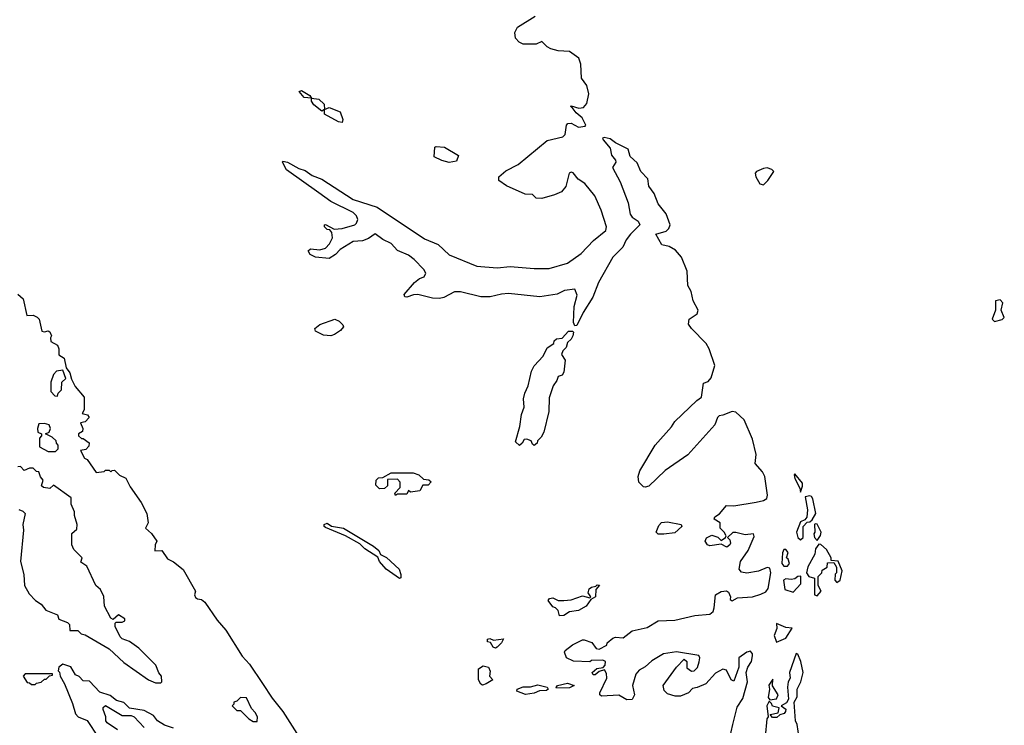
# Model space of a CAD drawing. Extents: x 2472589 to 2662339, y 701009 to 849030.
# Tile 181 of 256: x 2575561 to 2580888, y 781770 to 785585. Entities that reach past the tile are written whole.
import ezdxf

# ---------------------------------------------------------------- set-up
doc = ezdxf.new("R2010")
doc.units = 0

msp = doc.modelspace()

# ---------------------------------------------------------------- linework, layer by layer
at = {"layer": '0CON05XD'}
for points in [[(2579392.5, 781655), (2579419.4, 781775), (2579441.7, 781868.3), (2579472.5, 781915), (2579497.5, 782005), (2579491.2, 782055), (2579500, 782085), (2579520.8, 782115), (2579526, 782145), (2579525.9, 782155.9), (2579515, 782170), (2579495, 782166), (2579451.2, 782135), (2579450.8, 782085), (2579425, 782009.2), (2579409.2, 782015), (2579385, 782067.5), (2579365, 782073.3), (2579325, 782051.2), (2579272.5, 781995), (2579226.4, 781973.6), (2579201.2, 781968.8), (2579180, 781945), (2579135, 781926.7), (2579107, 781927), (2579065, 781940), (2579048.3, 781958.3), (2579042.5, 781985), (2579113.8, 782085), (2579155, 782127.5), (2579170, 782115), (2579170.7, 782080.7), (2579195, 782062.5), (2579210, 782065), (2579227, 782083), (2579237, 782113), (2579240, 782135), (2579235, 782147.5), (2579115, 782168), (2579043.6, 782156.4), (2578980.8, 782119.2), (2578945, 782086.7), (2578912, 782068), (2578893.9, 782046.1), (2578876.2, 781985), (2578886.7, 781935), (2578875, 781910), (2578845, 781907.5), (2578803, 781933), (2578708.3, 781928.3), (2578700, 781935), (2578700, 781945), (2578736.7, 782025), (2578735, 782050), (2578725, 782070), (2578695, 782060), (2578675, 782043.3), (2578663, 782043), (2578657.5, 782055), (2578683, 782077), (2578718.3, 782081.7), (2578727.5, 782095), (2578730, 782115), (2578715, 782122.5), (2578655, 782120), (2578645, 782112.5), (2578557, 782117), (2578520, 782135), (2578507.5, 782165), (2578512.5, 782175), (2578552.5, 782205), (2578605, 782232.5), (2578615, 782232.5), (2578657, 782217), (2578680, 782185), (2578695, 782182.5), (2578736.7, 782203.3), (2578740, 782215), (2578769.3, 782240.7), (2578785, 782246.2), (2578825, 782242.5), (2578875, 782281.2), (2578955, 782298), (2579015, 782334.3), (2579105, 782339.2), (2579213.6, 782363.6), (2579295, 782370), (2579312, 782385), (2579318, 782405), (2579325.8, 782475), (2579355, 782494.3), (2579385, 782496.7), (2579395, 782490), (2579406.2, 782465), (2579405, 782450), (2579415, 782443.3), (2579445, 782460), (2579525, 782464.2), (2579571.3, 782478.7), (2579598.1, 782491.9), (2579610.5, 782509.5), (2579623.8, 782595), (2579619.5, 782619.5), (2579605, 782623.8), (2579557, 782603), (2579495, 782592), (2579465, 782597.5), (2579453.3, 782615), (2579460.8, 782655), (2579501.2, 782715), (2579535, 782790), (2579530, 782805), (2579485, 782800), (2579435, 782813.3), (2579418.3, 782811.7), (2579390, 782785), (2579403.6, 782773.6), (2579406.2, 782755), (2579403.3, 782745), (2579386.1, 782733.9), (2579355, 782750), (2579295, 782740), (2579282.5, 782745), (2579270, 782765), (2579277, 782783), (2579305, 782797.5), (2579337, 782787), (2579355, 782770), (2579380, 782785), (2579382.5, 782795), (2579372.5, 782815), (2579350, 782835), (2579350, 782865), (2579317.5, 782885), (2579322.3, 782897.7), (2579346.4, 782913.6), (2579385, 782959.2), (2579425, 782956.9), (2579545, 782977.1), (2579585, 782985.7), (2579602.9, 782997.1), (2579605.7, 783014.3), (2579591.9, 783115), (2579580.3, 783140.3), (2579540, 783185), (2579545.7, 783235), (2579525, 783316.7), (2579480.9, 783420.9), (2579435, 783462.5), (2579415, 783467.5), (2579365, 783446), (2579345, 783443.3), (2579336, 783434), (2579321.4, 783395), (2579175, 783232.5), (2579053.2, 783146.8), (2578965, 783063.3), (2578945, 783056.7), (2578935, 783060), (2578910, 783085), (2578906.7, 783115), (2578916, 783145), (2578999.2, 783285), (2579086.8, 783383.2), (2579105, 783413.3), (2579223.6, 783526.4), (2579250, 783545), (2579260, 783620), (2579285, 783628.8), (2579301.7, 783648.3), (2579320.8, 783715), (2579291.2, 783805), (2579275, 783833.8), (2579195, 783915.8), (2579179.3, 783939.3), (2579182.2, 783965), (2579226.7, 783995), (2579231.2, 784015), (2579204.3, 784065), (2579192.9, 784115), (2579175, 784147.5), (2579172.2, 784225), (2579140.7, 784300.7), (2579109.1, 784339.1), (2579075, 784358), (2579035, 784368), (2579002.5, 784425), (2579057.5, 784442.5), (2579073.3, 784456.7), (2579079.2, 784475), (2579059.2, 784535), (2579015, 784588.8), (2578994.3, 784645), (2578964.7, 784684.7), (2578958.8, 784725), (2578921.9, 784765), (2578901.4, 784811.4), (2578863.3, 784845), (2578852.5, 784885), (2578785, 784919.2), (2578755, 784941.1), (2578722.7, 784947.3), (2578713.8, 784945), (2578718, 784935), (2578755, 784890), (2578762.1, 784852.1), (2578783.8, 784825), (2578786, 784815), (2578768, 784785), (2578809.2, 784709.2), (2578852.2, 784595), (2578863.6, 784533.6), (2578875, 784518), (2578906.7, 784495), (2578916.7, 784475), (2578864.6, 784425.4), (2578842.5, 784395), (2578824.4, 784355), (2578769.3, 784300.7), (2578693.1, 784165), (2578661.9, 784085), (2578608.8, 784001.2), (2578575, 783932.5), (2578565, 783930), (2578557, 783947), (2578560, 784035), (2578577.5, 784095), (2578565, 784128), (2578508.8, 784121.2), (2578469.1, 784100.9), (2578374.2, 784085.8), (2578205, 784104.3), (2578168.3, 784101.7), (2578105.8, 784085.8), (2578055, 784086.9), (2577946.1, 784113.9), (2577913.6, 784113.6), (2577855, 784082.5), (2577832.3, 784077.7), (2577795, 784078.6), (2577715, 784100), (2577691.7, 784098.3), (2577655, 784084.4), (2577645, 784086.7), (2577641.2, 784098.8), (2577696.1, 784163.9), (2577723.9, 784186.1), (2577750, 784195), (2577757.5, 784215), (2577746.7, 784235), (2577695, 784288.8), (2577665, 784311.2), (2577605, 784337.5), (2577570, 784375), (2577526.4, 784396.4), (2577485, 784426.7), (2577448.3, 784401.7), (2577415, 784388.8), (2577365, 784386.2), (2577295, 784343.3), (2577270, 784315), (2577235.8, 784294.2), (2577161.7, 784301.7), (2577132.5, 784315), (2577122.5, 784335), (2577134.1, 784345.9), (2577185, 784340), (2577215, 784350), (2577237.7, 784372.3), (2577252.5, 784405), (2577250, 784435), (2577238.3, 784448.3), (2577225, 784450), (2577210, 784465), (2577210, 784475), (2577215, 784477.5), (2577262.5, 784452.5), (2577305, 784456), (2577373.3, 784475), (2577383.8, 784485), (2577390, 784505), (2577383.8, 784525), (2577365, 784542), (2577245, 784602.9), (2577179.5, 784649.5), (2577005, 784773.8), (2576982.5, 784815), (2576985, 784820), (2577010, 784815), (2577070.5, 784780.5), (2577105, 784770), (2577143, 784743), (2577195, 784722), (2577365, 784612), (2577495, 784570.8), (2577750.3, 784400.3), (2577825, 784370), (2577883.6, 784313.6), (2578035, 784252.9), (2578145, 784244.3), (2578215, 784251.1), (2578345, 784239.4), (2578425, 784240.6), (2578525, 784268.6), (2578598.3, 784321.7), (2578665, 784391.4), (2578731.2, 784445), (2578735.7, 784465.7), (2578706.7, 784555), (2578672.4, 784632.4), (2578618.9, 784698.9), (2578582.7, 784722.7), (2578555, 784757.5), (2578545, 784760), (2578533.9, 784756.1), (2578516, 784684), (2578492.5, 784655), (2578455, 784637.5), (2578385, 784617.5), (2578355, 784620), (2578335, 784640), (2578295, 784642.5), (2578195, 784687.5), (2578152.5, 784715), (2578152.5, 784735), (2578191.7, 784768.3), (2578257.9, 784802.1), (2578415, 784931.2), (2578498.9, 784951.1), (2578512, 784965), (2578520, 785015), (2578526.4, 785023.6), (2578545, 785025.8), (2578585, 785004.2), (2578620, 785010), (2578623.3, 785015), (2578603.3, 785055), (2578570.7, 785080.7), (2578550, 785110), (2578540, 785115), (2578545, 785120), (2578586.4, 785106.4), (2578610.5, 785109.5), (2578628.9, 785131.1), (2578640.8, 785185), (2578629.5, 785229.5), (2578599.5, 785269.5), (2578596.2, 785345), (2578586.4, 785376.4), (2578535, 785413.3), (2578475, 785416.7), (2578435, 785427.5), (2578415, 785437.5), (2578385, 785466.7), (2578355, 785452.5), (2578285, 785453.3), (2578263.9, 785463.9), (2578242.5, 785485), (2578240, 785515), (2578253.8, 785545), (2578350, 785605)], [(2577305, 785030), (2577285, 785032.5), (2577210, 785075), (2577210, 785100), (2577195, 785090), (2577152.5, 785125), (2577140, 785145), (2577140, 785160), (2577100, 785165), (2577072.5, 785197.5), (2577085, 785202.5), (2577130, 785175), (2577140, 785160), (2577180, 785155), (2577208.3, 785128.3), (2577210, 785100), (2577235, 785110), (2577295, 785087.5), (2577310, 785045), (2577305, 785030)], [(2577885, 784813.8), (2577845, 784823.3), (2577804.1, 784844.1), (2577807.5, 784895), (2577815, 784900), (2577860, 784895), (2577935, 784850), (2577925, 784820), (2577885, 784813.8)], [(2579585, 784692.5), (2579607.5, 784715), (2579640, 784765), (2579630, 784775), (2579605, 784783.3), (2579585, 784781.2), (2579547.5, 784765), (2579540, 784755), (2579543.3, 784735), (2579565, 784697.5), (2579585, 784692.5)], [(2575550.7, 784100.7), (2575580, 784075), (2575600, 783985), (2575635, 783987.5), (2575655, 783976.7), (2575666.2, 783965), (2575681.7, 783901.7), (2575695, 783897.5), (2575715, 783902.5), (2575725, 783897.5), (2575732.5, 783875), (2575727.5, 783865), (2575730, 783845), (2575766.2, 783825), (2575773.8, 783805), (2575773, 783773), (2575802.5, 783755), (2575812.5, 783702.5), (2575832.5, 783675), (2575841.2, 783641.2), (2575861.2, 783601.2), (2575910, 783545), (2575910, 783475), (2575900, 783455), (2575928.3, 783448.3), (2575937.5, 783435), (2575915, 783410), (2575890, 783405), (2575902.5, 783375), (2575901.7, 783358.3), (2575880, 783345), (2575880, 783335), (2575895, 783320), (2575905, 783320), (2575936.4, 783296.4), (2575935, 783280), (2575919.3, 783260.7), (2575890, 783255), (2575912.5, 783215), (2575926.4, 783206.4), (2575975, 783137.5), (2576017.5, 783142.5), (2576025, 783150), (2576045, 783150), (2576055, 783140), (2576061.7, 783148.3), (2576075, 783150), (2576101.7, 783121.7), (2576135, 783106.7), (2576159.3, 783059.3), (2576218.8, 782975), (2576248.8, 782915), (2576256.7, 782865), (2576242.5, 782835), (2576275, 782807.5), (2576302.5, 782765), (2576293.6, 782746.4), (2576293, 782713), (2576330, 782715), (2576360.7, 782670.7), (2576393.6, 782653.6), (2576445, 782612.5), (2576512.5, 782495), (2576507.5, 782475), (2576511.7, 782461.7), (2576523, 782453), (2576545, 782450), (2576563.3, 782435), (2576629.2, 782339.2), (2576677.1, 782285), (2576764, 782144), (2576805, 782101.2), (2576875, 781996.2), (2576926.7, 781916.7), (2576984.3, 781845), (2577061.2, 781725)], [(2580835, 783952.5), (2580876.2, 783963.8), (2580887.5, 783975), (2580870, 784015), (2580880, 784055), (2580865, 784070), (2580840, 784065), (2580840, 784015), (2580822.5, 783965), (2580835, 783952.5)], [(2577243.6, 783876.4), (2577205, 783878.8), (2577161.7, 783901.7), (2577157.5, 783915), (2577185, 783936.7), (2577266.4, 783966.4), (2577290, 783955), (2577310, 783935), (2577312.5, 783925), (2577297.5, 783905), (2577265, 783883.3), (2577243.6, 783876.4)], [(2578345, 783282.5), (2578335, 783290), (2578328.3, 783308.3), (2578305, 783317.5), (2578290, 783315), (2578280, 783295), (2578265, 783282.5), (2578243.3, 783303.3), (2578266, 783385), (2578275, 783450), (2578289.3, 783490.7), (2578286.7, 783535), (2578293.6, 783566.4), (2578312.5, 783605), (2578330, 783685), (2578345, 783713.3), (2578393.3, 783765), (2578415, 783810), (2578450, 783835), (2578451.7, 783848.3), (2578465, 783860), (2578496.1, 783863.9), (2578529.3, 783900.7), (2578551.7, 783901.7), (2578556.7, 783895), (2578553.8, 783875), (2578545, 783857.5), (2578525, 783840), (2578516.7, 783813.3), (2578500, 783795), (2578492.5, 783775), (2578512.5, 783745), (2578505, 783680), (2578495, 783662.5), (2578473.9, 783656.1), (2578467.5, 783635), (2578446.7, 783605), (2578425, 783540), (2578423.6, 783466.4), (2578396.7, 783355), (2578383, 783327), (2578361.7, 783308.3), (2578360, 783295), (2578345, 783282.5)], [(2575765, 783550), (2575770, 783565), (2575787, 783583), (2575790, 783625), (2575810, 783645), (2575795, 783690), (2575760, 783685), (2575743.3, 783666.7), (2575730, 783625), (2575730, 783575), (2575751.7, 783551.7), (2575765, 783550)], [(2575755, 783250), (2575770, 783265), (2575770, 783285), (2575760, 783295), (2575758.3, 783308.3), (2575737, 783327), (2575700, 783345), (2575720, 783355), (2575727.5, 783375), (2575720, 783395), (2575695, 783402.5), (2575665, 783400), (2575657.5, 783375), (2575660, 783355), (2575680, 783345), (2575680, 783335), (2575668.3, 783321.7), (2575667.5, 783275), (2575715, 783250), (2575755, 783250)], [(2576325, 782000), (2576330, 782005), (2576327.5, 782035), (2576313.3, 782053.3), (2576297.5, 782095), (2576206.4, 782186.4), (2576155, 782223.3), (2576115, 782236.7), (2576105, 782247.5), (2576077.5, 782305), (2576078.3, 782321.7), (2576082.5, 782327.5), (2576115, 782327.5), (2576130, 782335), (2576130, 782345), (2576095, 782367.5), (2576067.5, 782342.5), (2576055, 782350), (2576020, 782415), (2576016.4, 782466.4), (2575997.5, 782505), (2575972.5, 782525), (2575925, 782630), (2575891.7, 782651.7), (2575900, 782675), (2575855, 782720), (2575842.5, 782745), (2575843, 782807), (2575870, 782830), (2575872.5, 782855), (2575857.5, 782905), (2575857.5, 782925), (2575840, 782965), (2575840, 783000), (2575745, 783067.5), (2575725, 783050), (2575690, 783055), (2575680, 783065), (2575687.5, 783095), (2575673.3, 783113.3), (2575665, 783140), (2575653, 783143), (2575635, 783160), (2575615, 783160), (2575585, 783147.5), (2575565, 783170), (2575551.7, 783168.3)], [(2577595, 783013.3), (2577590, 783025), (2577620, 783055), (2577620, 783085), (2577605, 783100), (2577551.7, 783098.3), (2577550, 783065), (2577535, 783050), (2577508.3, 783048.3), (2577488.3, 783068.3), (2577490, 783095), (2577501.7, 783108.3), (2577525, 783110), (2577570, 783135), (2577690, 783135), (2577720, 783125), (2577745, 783100), (2577775, 783097.5), (2577787, 783087), (2577771.7, 783068.3), (2577741.7, 783068.3), (2577725, 783037.5), (2577675, 783030), (2577665, 783040), (2577655, 783020), (2577605, 783020), (2577595, 783013.3)], [(2579785, 783030), (2579796.4, 783063.6), (2579795, 783080), (2579755, 783130), (2579750, 783125), (2579753.8, 783105), (2579781.7, 783051.7), (2579785, 783030)], [(2579785, 782772.5), (2579800, 782785), (2579800, 782845), (2579821.7, 782868.3), (2579835, 782870), (2579848.3, 782881.7), (2579867.5, 782915), (2579852.5, 782995), (2579845, 783007.5), (2579835, 783010), (2579810, 783005), (2579822.5, 782935), (2579820, 782895), (2579808.3, 782881.7), (2579785, 782870), (2579763.3, 782815), (2579770, 782785), (2579785, 782772.5)], [(2575557, 782937), (2575578.3, 782928.3), (2575590, 782915), (2575578.8, 782855), (2575581.2, 782825), (2575566.4, 782656.4), (2575583.8, 782585), (2575586.7, 782525), (2575611.7, 782481.7), (2575647.5, 782445), (2575677.5, 782425), (2575703, 782393), (2575765, 782367.5), (2575773.3, 782343.3), (2575820, 782325), (2575830, 782315), (2575831.7, 782281.7), (2575875, 782282.5), (2575893.8, 782263.8), (2575915, 782260), (2576045, 782183.3), (2576125, 782108.8), (2576257.5, 782015), (2576295, 782000), (2576325, 782000)], [(2577615, 782563.3), (2577544.3, 782614.3), (2577507.5, 782655), (2577498.3, 782678.3), (2577427.5, 782725), (2577400.7, 782750.7), (2577323.9, 782793.9), (2577215, 782840), (2577207.5, 782845), (2577207.5, 782855), (2577225, 782862.5), (2577247.5, 782847.5), (2577312.5, 782835), (2577475, 782738), (2577503.3, 782715), (2577513, 782693), (2577545, 782676.7), (2577613.3, 782615), (2577623.3, 782585), (2577622.5, 782567.5), (2577615, 782563.3)], [(2579045, 782803.8), (2579015, 782803.8), (2579003.8, 782815), (2579019.3, 782850.7), (2579033.8, 782866.2), (2579065, 782870), (2579140, 782855), (2579143.3, 782845), (2579105, 782810), (2579045, 782803.8)], [(2579875, 782770), (2579893.6, 782796.4), (2579896, 782815), (2579875, 782857.5), (2579865, 782860), (2579860, 782855), (2579862.5, 782815), (2579857.5, 782805), (2579860, 782785), (2579875, 782770)], [(2579875, 782470), (2579897.5, 782495), (2579880, 782525), (2579880, 782575), (2579900, 782595), (2579901.7, 782608.3), (2579930, 782625), (2579931.7, 782648.3), (2579965, 782650), (2579980, 782625), (2579980, 782595), (2579973, 782587), (2579970, 782555), (2579981.7, 782541.7), (2580000, 782555), (2580010, 782605), (2579988.3, 782658.3), (2579951.7, 782661.7), (2579950, 782675), (2579925, 782720), (2579895, 782747.5), (2579885, 782750), (2579866.7, 782725), (2579862.5, 782695), (2579825, 782627.5), (2579817.5, 782595), (2579830, 782575), (2579860, 782565), (2579860, 782475), (2579875, 782470)], [(2579715, 782631.2), (2579726, 782645), (2579718.3, 782668.3), (2579710, 782675), (2579717.5, 782705), (2579705, 782720), (2579695, 782720), (2579688.3, 782701.7), (2579684.2, 782644.2), (2579695, 782631.2), (2579715, 782631.2)], [(2579745, 782490), (2579786.7, 782535), (2579787, 782577), (2579770, 782575), (2579755, 782562.5), (2579735, 782557.5), (2579705, 782562.5), (2579692.5, 782555), (2579700, 782505), (2579745, 782490)], [(2578481.7, 782361.7), (2578475, 782390), (2578460, 782405), (2578445, 782410), (2578420, 782445), (2578427.5, 782455), (2578445, 782458.8), (2578474, 782444), (2578503.9, 782443.9), (2578545, 782448.8), (2578605, 782470), (2578645, 782460), (2578650, 782465), (2578637, 782487), (2578642.7, 782507.3), (2578655, 782516.7), (2578678.3, 782521.7), (2578685, 782530), (2578698.3, 782528.3), (2578677.5, 782505), (2578676.7, 782465), (2578650, 782450), (2578625, 782413.8), (2578585, 782391.2), (2578535, 782383.8), (2578505, 782363.8), (2578481.7, 782361.7)], [(2579655, 782220), (2579705, 782242), (2579740, 782295), (2579705, 782298.8), (2579655, 782320), (2579656.4, 782293.6), (2579643.3, 782255), (2579655, 782220)], [(2578135, 782187.5), (2578121.7, 782191.7), (2578108.3, 782218.3), (2578091.7, 782221.7), (2578092.5, 782235), (2578105, 782240), (2578125, 782230), (2578178.3, 782238.3), (2578167.5, 782215), (2578145, 782193.3), (2578135, 782187.5)], [(2579777, 781703), (2579767.5, 781775), (2579757.5, 781795), (2579750, 781895), (2579766.4, 781923.6), (2579767.5, 781965), (2579786.7, 782005), (2579800, 782055), (2579787.5, 782115), (2579770, 782155), (2579761.7, 782158.3), (2579726, 782055), (2579728.8, 782025), (2579718.8, 782005), (2579714.6, 781975.4), (2579719.3, 781910.7), (2579709.2, 781890.8), (2579680, 781875), (2579705, 781857.5), (2579703.8, 781845), (2579695.8, 781834.2), (2579673, 781827), (2579657, 781813), (2579633, 781813), (2579621.7, 781828.3), (2579665, 781837.5), (2579670, 781865), (2579633, 781873), (2579628.3, 781888.3), (2579615, 781900), (2579602.5, 781875), (2579610, 781815), (2579602.5, 781805), (2579593, 781707)], [(2576393.6, 781753.6), (2576345, 781771.2), (2576307.5, 781795), (2576285, 781823.3), (2576235, 781850), (2576155, 781862.5), (2576125, 781892.5), (2576085, 781903.3), (2576050.7, 781930.7), (2575995, 781950), (2575938.3, 782008.3), (2575905, 782010), (2575883, 782033), (2575863.6, 782043.6), (2575837, 782087), (2575795, 782101.2), (2575772.5, 782085), (2575770, 782065), (2575777, 782057), (2575780, 782035), (2575803.9, 781993.9), (2575847.3, 781887.3), (2575862.3, 781832.3), (2575877.5, 781815), (2575926.4, 781796.4), (2575985, 781706.7)], [(2578065, 781987.5), (2578055, 781992.5), (2578042.5, 782015), (2578043.3, 782075), (2578068.3, 782091.7), (2578097.5, 782085), (2578107, 782063), (2578102.5, 782035), (2578120, 782015), (2578085, 781993.3), (2578065, 781987.5)], [(2575645, 781990), (2575651.7, 781998.3), (2575677, 782003), (2575695, 782020), (2575705, 782020), (2575721.7, 782038.3), (2575738.3, 782041.7), (2575738.3, 782048.3), (2575591.7, 782048.3), (2575580, 782035), (2575601.7, 782001.7), (2575615, 782000), (2575625, 781990), (2575645, 781990)], [(2579618.3, 781908.3), (2579655, 781912.5), (2579663.8, 781935), (2579633, 781983), (2579635, 782020), (2579613.9, 781986.1), (2579617.5, 781965), (2579610.7, 781920.7), (2579618.3, 781908.3)], [(2578297, 781937), (2578250, 781955), (2578252.5, 781965), (2578285, 781977.5), (2578325, 781977.5), (2578365, 781988.8), (2578415, 781976.7), (2578420, 781965), (2578411.7, 781958.3), (2578373.6, 781956.4), (2578345, 781943.3), (2578297, 781937)], [(2578465, 781970), (2578462.5, 781975), (2578470, 781985), (2578525, 781996.9), (2578560, 781985), (2578535, 781973.3), (2578465, 781970)], [(2576845, 781790), (2576847.5, 781815), (2576835, 781840), (2576815, 781860), (2576788.3, 781918.3), (2576755, 781920), (2576735, 781900), (2576720, 781895), (2576720, 781885), (2576710, 781875), (2576735, 781850), (2576755, 781850), (2576800, 781805), (2576825, 781790), (2576845, 781790)], [(2576090, 781745), (2576035, 781782.5), (2576027.5, 781795), (2576027.5, 781815), (2576012.5, 781855), (2576013, 781867), (2576025, 781877.5), (2576115, 781822.5), (2576165, 781822.5), (2576180, 781815), (2576235, 781757.5)]]:
    msp.add_lwpolyline(points, dxfattribs=at)

doc.saveas('drawing.dxf')
